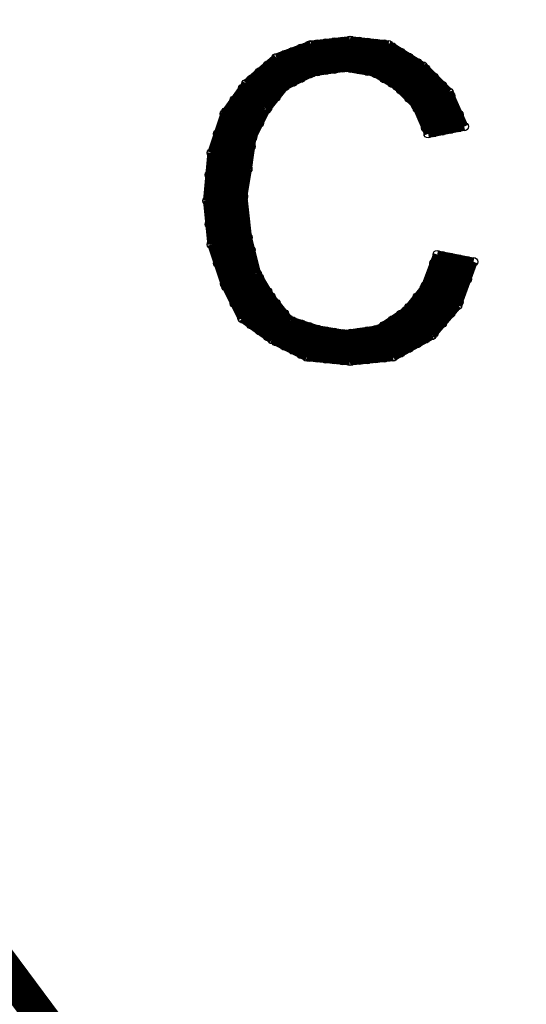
# Model space of a CAD drawing. Extents: x 97 to 162, y 100 to 201.
# Tile 37 of 70: x 141.36 to 144.41, y 136.42 to 142.35. Entities that reach past the tile are written whole.
import ezdxf

# ---------------------------------------------------------------- set-up
doc = ezdxf.new("R2010")
doc.units = 0
doc.layers.get('0').update_dxf_attribs({"linetype": 'CONTINUOUS'})
for name, color, linetype in [('C-MASK_GBR', 7, 'CONTINUOUS'), ('C-SILK_GBR', 6, 'CONTINUOUS'), ('S-MASK_GBR', 1, 'CONTINUOUS'), ('S-SILK_GBR', 4, 'CONTINUOUS')]:
    doc.layers.add(name, color=color, linetype=linetype)

# ---------------------------------------------------------------- blocks, each defined once
blk = doc.blocks.new('ROUND_2')
blk.add_circle((0, 0), 0.025)

msp = doc.modelspace()

# ---------------------------------------------------------------- linework, layer by layer
at = {"layer": 'C-MASK_GBR', "const_width": 0.199898}
msp.add_lwpolyline([(147.951952, 154.795474, 0.8105196), (143.23187, 129.20345)], format="xyb", dxfattribs=at)
msp.add_lwpolyline([(139.749784, 141.500098, 1), (156.85008, 141.500098, 1)], format="xyb", close=True, dxfattribs=at)
at = {"layer": 'C-MASK_GBR', "const_width": 0.050038}
for points in [[(143.109442, 142.198598), (142.902178, 142.121128)], [(143.100044, 142.021814), (143.100044, 142.195296)], [(143.344646, 142.22476), (143.109442, 142.198598)], [(143.150082, 142.037054), (143.150082, 142.20317)], [(143.20012, 142.044166), (143.20012, 142.208758)], [(143.249904, 142.051278), (143.249904, 142.214346)], [(143.299942, 142.05839), (143.299942, 142.219934)], [(143.57731, 142.199106), (143.344646, 142.22476)], [(143.34998, 142.055596), (143.34998, 142.224252)], [(143.400018, 142.047468), (143.400018, 142.218664)], [(143.450056, 142.039086), (143.450056, 142.213076)], [(143.500094, 142.025116), (143.500094, 142.207488)], [(143.549878, 141.995144), (143.549878, 142.202154)], [(143.78432, 142.069566), (143.57731, 142.199106)], [(142.94993, 141.94409), (142.94993, 142.138908)], [(142.999968, 141.971776), (142.999968, 142.157704)], [(143.050006, 141.996668), (143.050006, 142.1765)], [(143.599916, 141.965172), (143.599916, 142.184882)], [(143.649954, 141.92631), (143.649954, 142.15364)], [(142.902178, 142.121128), (142.720314, 141.965172)], [(142.850108, 141.819122), (142.850108, 142.07617)], [(142.899892, 141.881606), (142.899892, 142.119096)], [(143.699992, 141.876526), (143.699992, 142.122398)], [(143.75003, 141.814042), (143.75003, 142.091156)], [(142.80007, 141.72565), (142.80007, 142.033498)], [(142.958566, 141.950948), (143.119094, 142.031212)], [(143.119094, 142.031212), (143.126714, 142.033752)], [(143.126714, 142.033752), (143.31442, 142.060422)], [(143.31442, 142.060422), (143.32204, 142.060422)], [(143.32204, 142.060422), (143.482568, 142.033498)], [(143.482568, 142.033498), (143.491458, 142.03045)], [(143.491458, 142.03045), (143.625316, 141.949932)], [(143.939768, 141.914118), (143.78432, 142.069566)], [(143.800068, 141.697456), (143.800068, 142.053818)], [(142.720314, 141.965172), (142.590266, 141.783054)], [(142.750032, 141.585696), (142.750032, 141.990572)], [(143.850106, 141.669516), (143.850106, 142.004034)], [(142.699994, 140.548614), (142.699994, 141.936724)], [(142.842996, 141.810232), (142.950184, 141.94409)], [(142.950184, 141.94409), (142.958566, 141.950948)], [(143.625316, 141.949932), (143.630142, 141.946376)], [(143.630142, 141.946376), (143.73733, 141.839188)], [(143.89989, 141.679422), (143.89989, 141.953996)], [(144.032224, 141.705838), (143.939768, 141.914118)], [(142.649956, 140.641578), (142.649956, 141.86662)], [(143.73733, 141.839188), (143.742664, 141.831314)], [(143.949928, 141.689328), (143.949928, 141.891004)], [(142.590266, 141.783054), (142.512034, 141.548358)], [(142.599918, 140.741654), (142.599918, 141.796516)], [(142.759684, 141.645132), (142.840202, 141.805914)], [(142.840202, 141.805914), (142.842996, 141.810232)], [(143.742664, 141.831314), (143.815054, 141.662404)], [(143.999966, 141.699488), (143.999966, 141.778736)], [(142.54988, 140.882624), (142.54988, 141.661896)], [(143.815054, 141.662404), (144.032224, 141.705838)], [(142.730728, 141.450314), (142.757398, 141.637512)], [(142.757398, 141.637512), (142.759684, 141.645132)], [(142.512034, 141.548358), (142.485872, 141.259052)], [(142.703804, 141.289786), (142.730728, 141.450314)], [(142.500096, 141.11732), (142.500096, 141.415008)], [(142.485872, 141.259052), (142.512034, 140.996416)], [(142.70355, 141.285722), (142.703804, 141.289786)], [(142.703804, 141.282928), (142.70355, 141.285722)], [(142.730474, 141.041882), (142.703804, 141.282928)], [(142.730982, 141.03858), (142.730474, 141.041882)], [(142.784576, 140.824204), (142.730982, 141.03858)], [(142.512034, 140.996416), (142.591028, 140.759688)], [(142.750032, 140.5128), (142.750032, 140.962888)], [(143.86941, 140.93571), (143.796512, 140.741146)], [(144.088104, 140.892022), (143.86941, 140.93571)], [(143.89989, 140.521182), (143.89989, 140.929614)], [(143.949928, 140.579602), (143.949928, 140.919454)], [(143.992346, 140.628878), (144.088104, 140.892022)], [(143.999966, 140.64996), (143.999966, 140.909548)], [(144.050004, 140.787374), (144.050004, 140.899388)], [(143.850106, 140.462762), (143.850106, 140.88364)], [(142.78737, 140.8176), (142.784576, 140.824204)], [(142.867888, 140.683488), (142.78737, 140.8176)], [(142.80007, 140.47724), (142.80007, 140.796772)], [(142.591028, 140.759688), (142.69466, 140.552424)], [(142.850108, 140.441426), (142.850108, 140.713206)], [(143.792702, 140.734288), (143.685514, 140.60043)], [(143.796512, 140.741146), (143.792702, 140.734288)], [(143.800068, 140.427456), (143.800068, 140.75029)], [(142.869666, 140.680694), (142.867888, 140.683488)], [(142.976854, 140.546836), (142.869666, 140.680694)], [(143.75003, 140.399516), (143.75003, 140.680948)], [(142.899892, 140.410946), (142.899892, 140.643102)], [(143.679926, 140.59535), (143.519144, 140.488162)], [(143.685514, 140.60043), (143.679926, 140.59535)], [(143.699992, 140.37183), (143.699992, 140.618464)], [(143.837406, 140.448284), (143.992346, 140.628878)], [(142.69466, 140.552424), (142.875508, 140.423392)], [(142.94993, 140.386054), (142.94993, 140.580618)], [(142.988538, 140.538708), (142.976854, 140.546836)], [(143.14932, 140.485114), (142.988538, 140.538708)], [(142.999968, 140.360908), (142.999968, 140.534898)], [(143.599916, 140.31849), (143.599916, 140.54201)], [(143.649954, 140.344144), (143.649954, 140.575284)], [(143.050006, 140.336016), (143.050006, 140.518388)], [(143.100044, 140.317474), (143.100044, 140.501624)], [(143.15313, 140.484352), (143.14932, 140.485114)], [(143.150082, 140.312394), (143.150082, 140.48486)], [(143.313658, 140.457428), (143.15313, 140.484352)], [(143.20012, 140.307568), (143.20012, 140.476478)], [(143.508984, 140.484098), (143.321278, 140.457428)], [(143.450056, 140.303504), (143.450056, 140.475716)], [(143.500094, 140.308584), (143.500094, 140.482828)], [(143.519144, 140.488162), (143.508984, 140.484098)], [(143.549878, 140.31341), (143.549878, 140.508736)], [(142.875508, 140.423392), (143.083788, 140.318998)], [(143.249904, 140.302488), (143.249904, 140.468096)], [(143.299942, 140.297408), (143.299942, 140.459714)], [(143.321278, 140.457428), (143.313658, 140.457428)], [(143.34998, 140.293598), (143.34998, 140.461492)], [(143.400018, 140.298424), (143.400018, 140.468604)], [(143.604996, 140.318998), (143.837406, 140.448284)], [(143.083788, 140.318998), (143.344646, 140.29309)], [(143.344646, 140.29309), (143.604996, 140.318998)]]:
    msp.add_lwpolyline(points, dxfattribs=at)
at = {"layer": 'C-SILK_GBR', "const_width": 0.199898}
msp.add_lwpolyline([(147.951952, 154.795474, 0.8105196), (143.23187, 129.20345)], format="xyb", dxfattribs=at)
msp.add_lwpolyline([(139.749784, 141.500098, 1), (156.85008, 141.500098, 1)], format="xyb", close=True, dxfattribs=at)
at = {"layer": 'C-SILK_GBR', "const_width": 0.050038}
for points in [[(143.109442, 142.198598), (142.902178, 142.121128)], [(143.100044, 142.021814), (143.100044, 142.195296)], [(143.344646, 142.22476), (143.109442, 142.198598)], [(143.150082, 142.037054), (143.150082, 142.20317)], [(143.20012, 142.044166), (143.20012, 142.208758)], [(143.249904, 142.051278), (143.249904, 142.214346)], [(143.299942, 142.05839), (143.299942, 142.219934)], [(143.57731, 142.199106), (143.344646, 142.22476)], [(143.34998, 142.055596), (143.34998, 142.224252)], [(143.400018, 142.047468), (143.400018, 142.218664)], [(143.450056, 142.039086), (143.450056, 142.213076)], [(143.500094, 142.025116), (143.500094, 142.207488)], [(143.549878, 141.995144), (143.549878, 142.202154)], [(143.78432, 142.069566), (143.57731, 142.199106)], [(142.94993, 141.94409), (142.94993, 142.138908)], [(142.999968, 141.971776), (142.999968, 142.157704)], [(143.050006, 141.996668), (143.050006, 142.1765)], [(143.599916, 141.965172), (143.599916, 142.184882)], [(143.649954, 141.92631), (143.649954, 142.15364)], [(142.902178, 142.121128), (142.720314, 141.965172)], [(142.850108, 141.819122), (142.850108, 142.07617)], [(142.899892, 141.881606), (142.899892, 142.119096)], [(143.699992, 141.876526), (143.699992, 142.122398)], [(143.75003, 141.814042), (143.75003, 142.091156)], [(142.80007, 141.72565), (142.80007, 142.033498)], [(142.958566, 141.950948), (143.119094, 142.031212)], [(143.119094, 142.031212), (143.126714, 142.033752)], [(143.126714, 142.033752), (143.31442, 142.060422)], [(143.31442, 142.060422), (143.32204, 142.060422)], [(143.32204, 142.060422), (143.482568, 142.033498)], [(143.482568, 142.033498), (143.491458, 142.03045)], [(143.491458, 142.03045), (143.625316, 141.949932)], [(143.939768, 141.914118), (143.78432, 142.069566)], [(143.800068, 141.697456), (143.800068, 142.053818)], [(142.720314, 141.965172), (142.590266, 141.783054)], [(142.750032, 141.585696), (142.750032, 141.990572)], [(143.850106, 141.669516), (143.850106, 142.004034)], [(142.699994, 140.548614), (142.699994, 141.936724)], [(142.842996, 141.810232), (142.950184, 141.94409)], [(142.950184, 141.94409), (142.958566, 141.950948)], [(143.625316, 141.949932), (143.630142, 141.946376)], [(143.630142, 141.946376), (143.73733, 141.839188)], [(143.89989, 141.679422), (143.89989, 141.953996)], [(144.032224, 141.705838), (143.939768, 141.914118)], [(142.649956, 140.641578), (142.649956, 141.86662)], [(143.73733, 141.839188), (143.742664, 141.831314)], [(143.949928, 141.689328), (143.949928, 141.891004)], [(142.590266, 141.783054), (142.512034, 141.548358)], [(142.599918, 140.741654), (142.599918, 141.796516)], [(142.759684, 141.645132), (142.840202, 141.805914)], [(142.840202, 141.805914), (142.842996, 141.810232)], [(143.742664, 141.831314), (143.815054, 141.662404)], [(143.999966, 141.699488), (143.999966, 141.778736)], [(142.54988, 140.882624), (142.54988, 141.661896)], [(143.815054, 141.662404), (144.032224, 141.705838)], [(142.730728, 141.450314), (142.757398, 141.637512)], [(142.757398, 141.637512), (142.759684, 141.645132)], [(142.512034, 141.548358), (142.485872, 141.259052)], [(142.703804, 141.289786), (142.730728, 141.450314)], [(142.500096, 141.11732), (142.500096, 141.415008)], [(142.485872, 141.259052), (142.512034, 140.996416)], [(142.70355, 141.285722), (142.703804, 141.289786)], [(142.703804, 141.282928), (142.70355, 141.285722)], [(142.730474, 141.041882), (142.703804, 141.282928)], [(142.730982, 141.03858), (142.730474, 141.041882)], [(142.784576, 140.824204), (142.730982, 141.03858)], [(142.512034, 140.996416), (142.591028, 140.759688)], [(142.750032, 140.5128), (142.750032, 140.962888)], [(143.86941, 140.93571), (143.796512, 140.741146)], [(144.088104, 140.892022), (143.86941, 140.93571)], [(143.89989, 140.521182), (143.89989, 140.929614)], [(143.949928, 140.579602), (143.949928, 140.919454)], [(143.992346, 140.628878), (144.088104, 140.892022)], [(143.999966, 140.64996), (143.999966, 140.909548)], [(144.050004, 140.787374), (144.050004, 140.899388)], [(143.850106, 140.462762), (143.850106, 140.88364)], [(142.78737, 140.8176), (142.784576, 140.824204)], [(142.867888, 140.683488), (142.78737, 140.8176)], [(142.80007, 140.47724), (142.80007, 140.796772)], [(142.591028, 140.759688), (142.69466, 140.552424)], [(142.850108, 140.441426), (142.850108, 140.713206)], [(143.792702, 140.734288), (143.685514, 140.60043)], [(143.796512, 140.741146), (143.792702, 140.734288)], [(143.800068, 140.427456), (143.800068, 140.75029)], [(142.869666, 140.680694), (142.867888, 140.683488)], [(142.976854, 140.546836), (142.869666, 140.680694)], [(143.75003, 140.399516), (143.75003, 140.680948)], [(142.899892, 140.410946), (142.899892, 140.643102)], [(143.679926, 140.59535), (143.519144, 140.488162)], [(143.685514, 140.60043), (143.679926, 140.59535)], [(143.699992, 140.37183), (143.699992, 140.618464)], [(143.837406, 140.448284), (143.992346, 140.628878)], [(142.69466, 140.552424), (142.875508, 140.423392)], [(142.94993, 140.386054), (142.94993, 140.580618)], [(142.988538, 140.538708), (142.976854, 140.546836)], [(143.14932, 140.485114), (142.988538, 140.538708)], [(142.999968, 140.360908), (142.999968, 140.534898)], [(143.599916, 140.31849), (143.599916, 140.54201)], [(143.649954, 140.344144), (143.649954, 140.575284)], [(143.050006, 140.336016), (143.050006, 140.518388)], [(143.100044, 140.317474), (143.100044, 140.501624)], [(143.15313, 140.484352), (143.14932, 140.485114)], [(143.150082, 140.312394), (143.150082, 140.48486)], [(143.313658, 140.457428), (143.15313, 140.484352)], [(143.20012, 140.307568), (143.20012, 140.476478)], [(143.508984, 140.484098), (143.321278, 140.457428)], [(143.450056, 140.303504), (143.450056, 140.475716)], [(143.500094, 140.308584), (143.500094, 140.482828)], [(143.519144, 140.488162), (143.508984, 140.484098)], [(143.549878, 140.31341), (143.549878, 140.508736)], [(142.875508, 140.423392), (143.083788, 140.318998)], [(143.249904, 140.302488), (143.249904, 140.468096)], [(143.299942, 140.297408), (143.299942, 140.459714)], [(143.321278, 140.457428), (143.313658, 140.457428)], [(143.34998, 140.293598), (143.34998, 140.461492)], [(143.400018, 140.298424), (143.400018, 140.468604)], [(143.604996, 140.318998), (143.837406, 140.448284)], [(143.083788, 140.318998), (143.344646, 140.29309)], [(143.344646, 140.29309), (143.604996, 140.318998)]]:
    msp.add_lwpolyline(points, dxfattribs=at)
at = {"layer": 'S-MASK_GBR', "const_width": 0.199898}
msp.add_lwpolyline([(147.951952, 154.795474, 0.8105196), (143.23187, 129.20345)], format="xyb", dxfattribs=at)
msp.add_lwpolyline([(139.749784, 141.500098, 1), (156.85008, 141.500098, 1)], format="xyb", close=True, dxfattribs=at)
at = {"layer": 'S-MASK_GBR', "const_width": 0.050038}
for points in [[(143.109442, 142.198598), (142.902178, 142.121128)], [(143.100044, 142.021814), (143.100044, 142.195296)], [(143.344646, 142.22476), (143.109442, 142.198598)], [(143.150082, 142.037054), (143.150082, 142.20317)], [(143.20012, 142.044166), (143.20012, 142.208758)], [(143.249904, 142.051278), (143.249904, 142.214346)], [(143.299942, 142.05839), (143.299942, 142.219934)], [(143.57731, 142.199106), (143.344646, 142.22476)], [(143.34998, 142.055596), (143.34998, 142.224252)], [(143.400018, 142.047468), (143.400018, 142.218664)], [(143.450056, 142.039086), (143.450056, 142.213076)], [(143.500094, 142.025116), (143.500094, 142.207488)], [(143.549878, 141.995144), (143.549878, 142.202154)], [(143.78432, 142.069566), (143.57731, 142.199106)], [(142.94993, 141.94409), (142.94993, 142.138908)], [(142.999968, 141.971776), (142.999968, 142.157704)], [(143.050006, 141.996668), (143.050006, 142.1765)], [(143.599916, 141.965172), (143.599916, 142.184882)], [(143.649954, 141.92631), (143.649954, 142.15364)], [(142.902178, 142.121128), (142.720314, 141.965172)], [(142.850108, 141.819122), (142.850108, 142.07617)], [(142.899892, 141.881606), (142.899892, 142.119096)], [(143.699992, 141.876526), (143.699992, 142.122398)], [(143.75003, 141.814042), (143.75003, 142.091156)], [(142.80007, 141.72565), (142.80007, 142.033498)], [(142.958566, 141.950948), (143.119094, 142.031212)], [(143.119094, 142.031212), (143.126714, 142.033752)], [(143.126714, 142.033752), (143.31442, 142.060422)], [(143.31442, 142.060422), (143.32204, 142.060422)], [(143.32204, 142.060422), (143.482568, 142.033498)], [(143.482568, 142.033498), (143.491458, 142.03045)], [(143.491458, 142.03045), (143.625316, 141.949932)], [(143.939768, 141.914118), (143.78432, 142.069566)], [(143.800068, 141.697456), (143.800068, 142.053818)], [(142.720314, 141.965172), (142.590266, 141.783054)], [(142.750032, 141.585696), (142.750032, 141.990572)], [(143.850106, 141.669516), (143.850106, 142.004034)], [(142.699994, 140.548614), (142.699994, 141.936724)], [(142.842996, 141.810232), (142.950184, 141.94409)], [(142.950184, 141.94409), (142.958566, 141.950948)], [(143.625316, 141.949932), (143.630142, 141.946376)], [(143.630142, 141.946376), (143.73733, 141.839188)], [(143.89989, 141.679422), (143.89989, 141.953996)], [(144.032224, 141.705838), (143.939768, 141.914118)], [(142.649956, 140.641578), (142.649956, 141.86662)], [(143.73733, 141.839188), (143.742664, 141.831314)], [(143.949928, 141.689328), (143.949928, 141.891004)], [(142.590266, 141.783054), (142.512034, 141.548358)], [(142.599918, 140.741654), (142.599918, 141.796516)], [(142.759684, 141.645132), (142.840202, 141.805914)], [(142.840202, 141.805914), (142.842996, 141.810232)], [(143.742664, 141.831314), (143.815054, 141.662404)], [(143.999966, 141.699488), (143.999966, 141.778736)], [(142.54988, 140.882624), (142.54988, 141.661896)], [(143.815054, 141.662404), (144.032224, 141.705838)], [(142.730728, 141.450314), (142.757398, 141.637512)], [(142.757398, 141.637512), (142.759684, 141.645132)], [(142.512034, 141.548358), (142.485872, 141.259052)], [(142.703804, 141.289786), (142.730728, 141.450314)], [(142.500096, 141.11732), (142.500096, 141.415008)], [(142.485872, 141.259052), (142.512034, 140.996416)], [(142.70355, 141.285722), (142.703804, 141.289786)], [(142.703804, 141.282928), (142.70355, 141.285722)], [(142.730474, 141.041882), (142.703804, 141.282928)], [(142.730982, 141.03858), (142.730474, 141.041882)], [(142.784576, 140.824204), (142.730982, 141.03858)], [(142.512034, 140.996416), (142.591028, 140.759688)], [(142.750032, 140.5128), (142.750032, 140.962888)], [(143.86941, 140.93571), (143.796512, 140.741146)], [(144.088104, 140.892022), (143.86941, 140.93571)], [(143.89989, 140.521182), (143.89989, 140.929614)], [(143.949928, 140.579602), (143.949928, 140.919454)], [(143.992346, 140.628878), (144.088104, 140.892022)], [(143.999966, 140.64996), (143.999966, 140.909548)], [(144.050004, 140.787374), (144.050004, 140.899388)], [(143.850106, 140.462762), (143.850106, 140.88364)], [(142.78737, 140.8176), (142.784576, 140.824204)], [(142.867888, 140.683488), (142.78737, 140.8176)], [(142.80007, 140.47724), (142.80007, 140.796772)], [(142.591028, 140.759688), (142.69466, 140.552424)], [(142.850108, 140.441426), (142.850108, 140.713206)], [(143.792702, 140.734288), (143.685514, 140.60043)], [(143.796512, 140.741146), (143.792702, 140.734288)], [(143.800068, 140.427456), (143.800068, 140.75029)], [(142.869666, 140.680694), (142.867888, 140.683488)], [(142.976854, 140.546836), (142.869666, 140.680694)], [(143.75003, 140.399516), (143.75003, 140.680948)], [(142.899892, 140.410946), (142.899892, 140.643102)], [(143.679926, 140.59535), (143.519144, 140.488162)], [(143.685514, 140.60043), (143.679926, 140.59535)], [(143.699992, 140.37183), (143.699992, 140.618464)], [(143.837406, 140.448284), (143.992346, 140.628878)], [(142.69466, 140.552424), (142.875508, 140.423392)], [(142.94993, 140.386054), (142.94993, 140.580618)], [(142.988538, 140.538708), (142.976854, 140.546836)], [(143.14932, 140.485114), (142.988538, 140.538708)], [(142.999968, 140.360908), (142.999968, 140.534898)], [(143.599916, 140.31849), (143.599916, 140.54201)], [(143.649954, 140.344144), (143.649954, 140.575284)], [(143.050006, 140.336016), (143.050006, 140.518388)], [(143.100044, 140.317474), (143.100044, 140.501624)], [(143.15313, 140.484352), (143.14932, 140.485114)], [(143.150082, 140.312394), (143.150082, 140.48486)], [(143.313658, 140.457428), (143.15313, 140.484352)], [(143.20012, 140.307568), (143.20012, 140.476478)], [(143.508984, 140.484098), (143.321278, 140.457428)], [(143.450056, 140.303504), (143.450056, 140.475716)], [(143.500094, 140.308584), (143.500094, 140.482828)], [(143.519144, 140.488162), (143.508984, 140.484098)], [(143.549878, 140.31341), (143.549878, 140.508736)], [(142.875508, 140.423392), (143.083788, 140.318998)], [(143.249904, 140.302488), (143.249904, 140.468096)], [(143.299942, 140.297408), (143.299942, 140.459714)], [(143.321278, 140.457428), (143.313658, 140.457428)], [(143.34998, 140.293598), (143.34998, 140.461492)], [(143.400018, 140.298424), (143.400018, 140.468604)], [(143.604996, 140.318998), (143.837406, 140.448284)], [(143.083788, 140.318998), (143.344646, 140.29309)], [(143.344646, 140.29309), (143.604996, 140.318998)]]:
    msp.add_lwpolyline(points, dxfattribs=at)
at = {"layer": 'S-SILK_GBR', "const_width": 0.199898}
msp.add_lwpolyline([(147.951952, 154.795474, 0.8105196), (143.23187, 129.20345)], format="xyb", dxfattribs=at)
msp.add_lwpolyline([(139.749784, 141.500098, 1), (156.85008, 141.500098, 1)], format="xyb", close=True, dxfattribs=at)
at = {"layer": 'S-SILK_GBR', "const_width": 0.050038}
for points in [[(143.109442, 142.198598), (142.902178, 142.121128)], [(143.100044, 142.021814), (143.100044, 142.195296)], [(143.344646, 142.22476), (143.109442, 142.198598)], [(143.150082, 142.037054), (143.150082, 142.20317)], [(143.20012, 142.044166), (143.20012, 142.208758)], [(143.249904, 142.051278), (143.249904, 142.214346)], [(143.299942, 142.05839), (143.299942, 142.219934)], [(143.57731, 142.199106), (143.344646, 142.22476)], [(143.34998, 142.055596), (143.34998, 142.224252)], [(143.400018, 142.047468), (143.400018, 142.218664)], [(143.450056, 142.039086), (143.450056, 142.213076)], [(143.500094, 142.025116), (143.500094, 142.207488)], [(143.549878, 141.995144), (143.549878, 142.202154)], [(143.78432, 142.069566), (143.57731, 142.199106)], [(142.94993, 141.94409), (142.94993, 142.138908)], [(142.999968, 141.971776), (142.999968, 142.157704)], [(143.050006, 141.996668), (143.050006, 142.1765)], [(143.599916, 141.965172), (143.599916, 142.184882)], [(143.649954, 141.92631), (143.649954, 142.15364)], [(142.902178, 142.121128), (142.720314, 141.965172)], [(142.850108, 141.819122), (142.850108, 142.07617)], [(142.899892, 141.881606), (142.899892, 142.119096)], [(143.699992, 141.876526), (143.699992, 142.122398)], [(143.75003, 141.814042), (143.75003, 142.091156)], [(142.80007, 141.72565), (142.80007, 142.033498)], [(142.958566, 141.950948), (143.119094, 142.031212)], [(143.119094, 142.031212), (143.126714, 142.033752)], [(143.126714, 142.033752), (143.31442, 142.060422)], [(143.31442, 142.060422), (143.32204, 142.060422)], [(143.32204, 142.060422), (143.482568, 142.033498)], [(143.482568, 142.033498), (143.491458, 142.03045)], [(143.491458, 142.03045), (143.625316, 141.949932)], [(143.939768, 141.914118), (143.78432, 142.069566)], [(143.800068, 141.697456), (143.800068, 142.053818)], [(142.720314, 141.965172), (142.590266, 141.783054)], [(142.750032, 141.585696), (142.750032, 141.990572)], [(143.850106, 141.669516), (143.850106, 142.004034)], [(142.699994, 140.548614), (142.699994, 141.936724)], [(142.842996, 141.810232), (142.950184, 141.94409)], [(142.950184, 141.94409), (142.958566, 141.950948)], [(143.625316, 141.949932), (143.630142, 141.946376)], [(143.630142, 141.946376), (143.73733, 141.839188)], [(143.89989, 141.679422), (143.89989, 141.953996)], [(144.032224, 141.705838), (143.939768, 141.914118)], [(142.649956, 140.641578), (142.649956, 141.86662)], [(143.73733, 141.839188), (143.742664, 141.831314)], [(143.949928, 141.689328), (143.949928, 141.891004)], [(142.590266, 141.783054), (142.512034, 141.548358)], [(142.599918, 140.741654), (142.599918, 141.796516)], [(142.759684, 141.645132), (142.840202, 141.805914)], [(142.840202, 141.805914), (142.842996, 141.810232)], [(143.742664, 141.831314), (143.815054, 141.662404)], [(143.999966, 141.699488), (143.999966, 141.778736)], [(142.54988, 140.882624), (142.54988, 141.661896)], [(143.815054, 141.662404), (144.032224, 141.705838)], [(142.730728, 141.450314), (142.757398, 141.637512)], [(142.757398, 141.637512), (142.759684, 141.645132)], [(142.512034, 141.548358), (142.485872, 141.259052)], [(142.703804, 141.289786), (142.730728, 141.450314)], [(142.500096, 141.11732), (142.500096, 141.415008)], [(142.485872, 141.259052), (142.512034, 140.996416)], [(142.70355, 141.285722), (142.703804, 141.289786)], [(142.703804, 141.282928), (142.70355, 141.285722)], [(142.730474, 141.041882), (142.703804, 141.282928)], [(142.730982, 141.03858), (142.730474, 141.041882)], [(142.784576, 140.824204), (142.730982, 141.03858)], [(142.512034, 140.996416), (142.591028, 140.759688)], [(142.750032, 140.5128), (142.750032, 140.962888)], [(143.86941, 140.93571), (143.796512, 140.741146)], [(144.088104, 140.892022), (143.86941, 140.93571)], [(143.89989, 140.521182), (143.89989, 140.929614)], [(143.949928, 140.579602), (143.949928, 140.919454)], [(143.992346, 140.628878), (144.088104, 140.892022)], [(143.999966, 140.64996), (143.999966, 140.909548)], [(144.050004, 140.787374), (144.050004, 140.899388)], [(143.850106, 140.462762), (143.850106, 140.88364)], [(142.78737, 140.8176), (142.784576, 140.824204)], [(142.867888, 140.683488), (142.78737, 140.8176)], [(142.80007, 140.47724), (142.80007, 140.796772)], [(142.591028, 140.759688), (142.69466, 140.552424)], [(142.850108, 140.441426), (142.850108, 140.713206)], [(143.792702, 140.734288), (143.685514, 140.60043)], [(143.796512, 140.741146), (143.792702, 140.734288)], [(143.800068, 140.427456), (143.800068, 140.75029)], [(142.869666, 140.680694), (142.867888, 140.683488)], [(142.976854, 140.546836), (142.869666, 140.680694)], [(143.75003, 140.399516), (143.75003, 140.680948)], [(142.899892, 140.410946), (142.899892, 140.643102)], [(143.679926, 140.59535), (143.519144, 140.488162)], [(143.685514, 140.60043), (143.679926, 140.59535)], [(143.699992, 140.37183), (143.699992, 140.618464)], [(143.837406, 140.448284), (143.992346, 140.628878)], [(142.69466, 140.552424), (142.875508, 140.423392)], [(142.94993, 140.386054), (142.94993, 140.580618)], [(142.988538, 140.538708), (142.976854, 140.546836)], [(143.14932, 140.485114), (142.988538, 140.538708)], [(142.999968, 140.360908), (142.999968, 140.534898)], [(143.599916, 140.31849), (143.599916, 140.54201)], [(143.649954, 140.344144), (143.649954, 140.575284)], [(143.050006, 140.336016), (143.050006, 140.518388)], [(143.100044, 140.317474), (143.100044, 140.501624)], [(143.15313, 140.484352), (143.14932, 140.485114)], [(143.150082, 140.312394), (143.150082, 140.48486)], [(143.313658, 140.457428), (143.15313, 140.484352)], [(143.20012, 140.307568), (143.20012, 140.476478)], [(143.508984, 140.484098), (143.321278, 140.457428)], [(143.450056, 140.303504), (143.450056, 140.475716)], [(143.500094, 140.308584), (143.500094, 140.482828)], [(143.519144, 140.488162), (143.508984, 140.484098)], [(143.549878, 140.31341), (143.549878, 140.508736)], [(142.875508, 140.423392), (143.083788, 140.318998)], [(143.249904, 140.302488), (143.249904, 140.468096)], [(143.299942, 140.297408), (143.299942, 140.459714)], [(143.321278, 140.457428), (143.313658, 140.457428)], [(143.34998, 140.293598), (143.34998, 140.461492)], [(143.400018, 140.298424), (143.400018, 140.468604)], [(143.604996, 140.318998), (143.837406, 140.448284)], [(143.083788, 140.318998), (143.344646, 140.29309)], [(143.344646, 140.29309), (143.604996, 140.318998)]]:
    msp.add_lwpolyline(points, dxfattribs=at)

# ---------------------------------------------------------------- block references
at = {"layer": 'C-MASK_GBR'}
for p in [(143.100044, 142.195296), (143.109442, 142.198598), (143.150082, 142.20317), (143.20012, 142.208758), (143.249904, 142.214346), (143.299942, 142.219934), (143.344646, 142.22476), (143.34998, 142.224252), (143.400018, 142.218664), (143.450056, 142.213076), (143.500094, 142.207488), (143.549878, 142.202154), (143.57731, 142.199106), (142.94993, 142.138908), (142.999968, 142.157704), (143.050006, 142.1765), (143.599916, 142.184882), (143.649954, 142.15364), (142.850108, 142.07617), (142.899892, 142.119096), (142.902178, 142.121128), (142.902178, 142.121128), (143.699992, 142.122398), (143.75003, 142.091156), (142.80007, 142.033498), (143.100044, 142.021814), (143.119094, 142.031212), (143.126714, 142.033752), (143.150082, 142.037054), (143.20012, 142.044166), (143.249904, 142.051278), (143.299942, 142.05839), (143.31442, 142.060422), (143.32204, 142.060422), (143.34998, 142.055596), (143.400018, 142.047468), (143.450056, 142.039086), (143.482568, 142.033498), (143.491458, 142.03045), (143.500094, 142.025116), (143.78432, 142.069566), (143.800068, 142.053818), (142.720314, 141.965172), (142.750032, 141.990572), (142.999968, 141.971776), (143.050006, 141.996668), (143.549878, 141.995144), (143.599916, 141.965172), (143.850106, 142.004034), (142.699994, 141.936724), (142.94993, 141.94409), (142.950184, 141.94409), (142.958566, 141.950948), (143.625316, 141.949932), (143.630142, 141.946376), (143.630142, 141.946376), (143.649954, 141.92631), (143.89989, 141.953996), (143.939768, 141.914118), (142.649956, 141.86662), (142.899892, 141.881606), (143.699992, 141.876526), (143.73733, 141.839188), (143.949928, 141.891004), (142.590266, 141.783054), (142.599918, 141.796516), (142.840202, 141.805914), (142.842996, 141.810232), (142.850108, 141.819122), (143.742664, 141.831314), (143.75003, 141.814042), (143.999966, 141.778736), (142.80007, 141.72565), (142.54988, 141.661896), (143.800068, 141.697456), (143.815054, 141.662404), (143.850106, 141.669516), (143.89989, 141.679422), (143.949928, 141.689328), (143.999966, 141.699488), (144.032224, 141.705838), (142.757398, 141.637512), (142.759684, 141.645132), (142.512034, 141.548358), (142.750032, 141.585696), (142.730728, 141.450314), (142.500096, 141.415008), (142.485872, 141.259052), (142.70355, 141.285722), (142.703804, 141.289786), (142.703804, 141.282928), (142.500096, 141.11732), (142.730474, 141.041882), (142.730982, 141.03858), (142.512034, 140.996416), (142.750032, 140.962888), (143.86941, 140.93571), (143.89989, 140.929614), (143.949928, 140.919454), (143.999966, 140.909548), (144.050004, 140.899388), (144.088104, 140.892022), (144.088104, 140.892022), (142.54988, 140.882624), (143.850106, 140.88364), (142.784576, 140.824204), (142.78737, 140.8176), (142.80007, 140.796772), (144.050004, 140.787374), (142.591028, 140.759688), (142.599918, 140.741654), (142.850108, 140.713206), (143.792702, 140.734288), (143.796512, 140.741146), (143.800068, 140.75029), (142.867888, 140.683488), (142.869666, 140.680694), (143.75003, 140.680948), (142.649956, 140.641578), (142.899892, 140.643102), (143.679926, 140.59535), (143.685514, 140.60043), (143.699992, 140.618464), (143.992346, 140.628878), (143.999966, 140.64996), (142.69466, 140.552424), (142.699994, 140.548614), (142.94993, 140.580618), (142.976854, 140.546836), (142.988538, 140.538708), (142.999968, 140.534898), (143.599916, 140.54201), (143.649954, 140.575284), (143.949928, 140.579602), (142.750032, 140.5128), (142.80007, 140.47724), (143.050006, 140.518388), (143.100044, 140.501624), (143.14932, 140.485114), (143.150082, 140.48486), (143.15313, 140.484352), (143.20012, 140.476478), (143.450056, 140.475716), (143.500094, 140.482828), (143.508984, 140.484098), (143.519144, 140.488162), (143.549878, 140.508736), (143.89989, 140.521182), (142.850108, 140.441426), (142.875508, 140.423392), (143.249904, 140.468096), (143.299942, 140.459714), (143.313658, 140.457428), (143.321278, 140.457428), (143.34998, 140.461492), (143.400018, 140.468604), (143.800068, 140.427456), (143.837406, 140.448284), (143.850106, 140.462762), (142.899892, 140.410946), (142.94993, 140.386054), (142.999968, 140.360908), (143.699992, 140.37183), (143.75003, 140.399516), (143.050006, 140.336016), (143.083788, 140.318998), (143.100044, 140.317474), (143.150082, 140.312394), (143.20012, 140.307568), (143.249904, 140.302488), (143.299942, 140.297408), (143.400018, 140.298424), (143.450056, 140.303504), (143.500094, 140.308584), (143.549878, 140.31341), (143.599916, 140.31849), (143.604996, 140.318998), (143.649954, 140.344144), (143.344646, 140.29309), (143.34998, 140.293598)]:
    msp.add_blockref('ROUND_2', p, dxfattribs=at)
at = {"layer": 'C-SILK_GBR'}
for p in [(143.100044, 142.195296), (143.109442, 142.198598), (143.150082, 142.20317), (143.20012, 142.208758), (143.249904, 142.214346), (143.299942, 142.219934), (143.344646, 142.22476), (143.34998, 142.224252), (143.400018, 142.218664), (143.450056, 142.213076), (143.500094, 142.207488), (143.549878, 142.202154), (143.57731, 142.199106), (142.94993, 142.138908), (142.999968, 142.157704), (143.050006, 142.1765), (143.599916, 142.184882), (143.649954, 142.15364), (142.850108, 142.07617), (142.899892, 142.119096), (142.902178, 142.121128), (142.902178, 142.121128), (143.699992, 142.122398), (143.75003, 142.091156), (142.80007, 142.033498), (143.100044, 142.021814), (143.119094, 142.031212), (143.126714, 142.033752), (143.150082, 142.037054), (143.20012, 142.044166), (143.249904, 142.051278), (143.299942, 142.05839), (143.31442, 142.060422), (143.32204, 142.060422), (143.34998, 142.055596), (143.400018, 142.047468), (143.450056, 142.039086), (143.482568, 142.033498), (143.491458, 142.03045), (143.500094, 142.025116), (143.78432, 142.069566), (143.800068, 142.053818), (142.720314, 141.965172), (142.750032, 141.990572), (142.999968, 141.971776), (143.050006, 141.996668), (143.549878, 141.995144), (143.599916, 141.965172), (143.850106, 142.004034), (142.699994, 141.936724), (142.94993, 141.94409), (142.950184, 141.94409), (142.958566, 141.950948), (143.625316, 141.949932), (143.630142, 141.946376), (143.630142, 141.946376), (143.649954, 141.92631), (143.89989, 141.953996), (143.939768, 141.914118), (142.649956, 141.86662), (142.899892, 141.881606), (143.699992, 141.876526), (143.73733, 141.839188), (143.949928, 141.891004), (142.590266, 141.783054), (142.599918, 141.796516), (142.840202, 141.805914), (142.842996, 141.810232), (142.850108, 141.819122), (143.742664, 141.831314), (143.75003, 141.814042), (143.999966, 141.778736), (142.80007, 141.72565), (142.54988, 141.661896), (143.800068, 141.697456), (143.815054, 141.662404), (143.850106, 141.669516), (143.89989, 141.679422), (143.949928, 141.689328), (143.999966, 141.699488), (144.032224, 141.705838), (142.757398, 141.637512), (142.759684, 141.645132), (142.512034, 141.548358), (142.750032, 141.585696), (142.730728, 141.450314), (142.500096, 141.415008), (142.485872, 141.259052), (142.70355, 141.285722), (142.703804, 141.289786), (142.703804, 141.282928), (142.500096, 141.11732), (142.730474, 141.041882), (142.730982, 141.03858), (142.512034, 140.996416), (142.750032, 140.962888), (143.86941, 140.93571), (143.89989, 140.929614), (143.949928, 140.919454), (143.999966, 140.909548), (144.050004, 140.899388), (144.088104, 140.892022), (144.088104, 140.892022), (142.54988, 140.882624), (143.850106, 140.88364), (142.784576, 140.824204), (142.78737, 140.8176), (142.80007, 140.796772), (144.050004, 140.787374), (142.591028, 140.759688), (142.599918, 140.741654), (142.850108, 140.713206), (143.792702, 140.734288), (143.796512, 140.741146), (143.800068, 140.75029), (142.867888, 140.683488), (142.869666, 140.680694), (143.75003, 140.680948), (142.649956, 140.641578), (142.899892, 140.643102), (143.679926, 140.59535), (143.685514, 140.60043), (143.699992, 140.618464), (143.992346, 140.628878), (143.999966, 140.64996), (142.69466, 140.552424), (142.699994, 140.548614), (142.94993, 140.580618), (142.976854, 140.546836), (142.988538, 140.538708), (142.999968, 140.534898), (143.599916, 140.54201), (143.649954, 140.575284), (143.949928, 140.579602), (142.750032, 140.5128), (142.80007, 140.47724), (143.050006, 140.518388), (143.100044, 140.501624), (143.14932, 140.485114), (143.150082, 140.48486), (143.15313, 140.484352), (143.20012, 140.476478), (143.450056, 140.475716), (143.500094, 140.482828), (143.508984, 140.484098), (143.519144, 140.488162), (143.549878, 140.508736), (143.89989, 140.521182), (142.850108, 140.441426), (142.875508, 140.423392), (143.249904, 140.468096), (143.299942, 140.459714), (143.313658, 140.457428), (143.321278, 140.457428), (143.34998, 140.461492), (143.400018, 140.468604), (143.800068, 140.427456), (143.837406, 140.448284), (143.850106, 140.462762), (142.899892, 140.410946), (142.94993, 140.386054), (142.999968, 140.360908), (143.699992, 140.37183), (143.75003, 140.399516), (143.050006, 140.336016), (143.083788, 140.318998), (143.100044, 140.317474), (143.150082, 140.312394), (143.20012, 140.307568), (143.249904, 140.302488), (143.299942, 140.297408), (143.400018, 140.298424), (143.450056, 140.303504), (143.500094, 140.308584), (143.549878, 140.31341), (143.599916, 140.31849), (143.604996, 140.318998), (143.649954, 140.344144), (143.344646, 140.29309), (143.34998, 140.293598)]:
    msp.add_blockref('ROUND_2', p, dxfattribs=at)
at = {"layer": 'S-MASK_GBR'}
for p in [(143.100044, 142.195296), (143.109442, 142.198598), (143.150082, 142.20317), (143.20012, 142.208758), (143.249904, 142.214346), (143.299942, 142.219934), (143.344646, 142.22476), (143.34998, 142.224252), (143.400018, 142.218664), (143.450056, 142.213076), (143.500094, 142.207488), (143.549878, 142.202154), (143.57731, 142.199106), (142.94993, 142.138908), (142.999968, 142.157704), (143.050006, 142.1765), (143.599916, 142.184882), (143.649954, 142.15364), (142.850108, 142.07617), (142.899892, 142.119096), (142.902178, 142.121128), (142.902178, 142.121128), (143.699992, 142.122398), (143.75003, 142.091156), (142.80007, 142.033498), (143.100044, 142.021814), (143.119094, 142.031212), (143.126714, 142.033752), (143.150082, 142.037054), (143.20012, 142.044166), (143.249904, 142.051278), (143.299942, 142.05839), (143.31442, 142.060422), (143.32204, 142.060422), (143.34998, 142.055596), (143.400018, 142.047468), (143.450056, 142.039086), (143.482568, 142.033498), (143.491458, 142.03045), (143.500094, 142.025116), (143.78432, 142.069566), (143.800068, 142.053818), (142.720314, 141.965172), (142.750032, 141.990572), (142.999968, 141.971776), (143.050006, 141.996668), (143.549878, 141.995144), (143.599916, 141.965172), (143.850106, 142.004034), (142.699994, 141.936724), (142.94993, 141.94409), (142.950184, 141.94409), (142.958566, 141.950948), (143.625316, 141.949932), (143.630142, 141.946376), (143.630142, 141.946376), (143.649954, 141.92631), (143.89989, 141.953996), (143.939768, 141.914118), (142.649956, 141.86662), (142.899892, 141.881606), (143.699992, 141.876526), (143.73733, 141.839188), (143.949928, 141.891004), (142.590266, 141.783054), (142.599918, 141.796516), (142.840202, 141.805914), (142.842996, 141.810232), (142.850108, 141.819122), (143.742664, 141.831314), (143.75003, 141.814042), (143.999966, 141.778736), (142.80007, 141.72565), (142.54988, 141.661896), (143.800068, 141.697456), (143.815054, 141.662404), (143.850106, 141.669516), (143.89989, 141.679422), (143.949928, 141.689328), (143.999966, 141.699488), (144.032224, 141.705838), (142.757398, 141.637512), (142.759684, 141.645132), (142.512034, 141.548358), (142.750032, 141.585696), (142.730728, 141.450314), (142.500096, 141.415008), (142.485872, 141.259052), (142.70355, 141.285722), (142.703804, 141.289786), (142.703804, 141.282928), (142.500096, 141.11732), (142.730474, 141.041882), (142.730982, 141.03858), (142.512034, 140.996416), (142.750032, 140.962888), (143.86941, 140.93571), (143.89989, 140.929614), (143.949928, 140.919454), (143.999966, 140.909548), (144.050004, 140.899388), (144.088104, 140.892022), (144.088104, 140.892022), (142.54988, 140.882624), (143.850106, 140.88364), (142.784576, 140.824204), (142.78737, 140.8176), (142.80007, 140.796772), (144.050004, 140.787374), (142.591028, 140.759688), (142.599918, 140.741654), (142.850108, 140.713206), (143.792702, 140.734288), (143.796512, 140.741146), (143.800068, 140.75029), (142.867888, 140.683488), (142.869666, 140.680694), (143.75003, 140.680948), (142.649956, 140.641578), (142.899892, 140.643102), (143.679926, 140.59535), (143.685514, 140.60043), (143.699992, 140.618464), (143.992346, 140.628878), (143.999966, 140.64996), (142.69466, 140.552424), (142.699994, 140.548614), (142.94993, 140.580618), (142.976854, 140.546836), (142.988538, 140.538708), (142.999968, 140.534898), (143.599916, 140.54201), (143.649954, 140.575284), (143.949928, 140.579602), (142.750032, 140.5128), (142.80007, 140.47724), (143.050006, 140.518388), (143.100044, 140.501624), (143.14932, 140.485114), (143.150082, 140.48486), (143.15313, 140.484352), (143.20012, 140.476478), (143.450056, 140.475716), (143.500094, 140.482828), (143.508984, 140.484098), (143.519144, 140.488162), (143.549878, 140.508736), (143.89989, 140.521182), (142.850108, 140.441426), (142.875508, 140.423392), (143.249904, 140.468096), (143.299942, 140.459714), (143.313658, 140.457428), (143.321278, 140.457428), (143.34998, 140.461492), (143.400018, 140.468604), (143.800068, 140.427456), (143.837406, 140.448284), (143.850106, 140.462762), (142.899892, 140.410946), (142.94993, 140.386054), (142.999968, 140.360908), (143.699992, 140.37183), (143.75003, 140.399516), (143.050006, 140.336016), (143.083788, 140.318998), (143.100044, 140.317474), (143.150082, 140.312394), (143.20012, 140.307568), (143.249904, 140.302488), (143.299942, 140.297408), (143.400018, 140.298424), (143.450056, 140.303504), (143.500094, 140.308584), (143.549878, 140.31341), (143.599916, 140.31849), (143.604996, 140.318998), (143.649954, 140.344144), (143.344646, 140.29309), (143.34998, 140.293598)]:
    msp.add_blockref('ROUND_2', p, dxfattribs=at)
at = {"layer": 'S-SILK_GBR'}
for p in [(143.100044, 142.195296), (143.109442, 142.198598), (143.150082, 142.20317), (143.20012, 142.208758), (143.249904, 142.214346), (143.299942, 142.219934), (143.344646, 142.22476), (143.34998, 142.224252), (143.400018, 142.218664), (143.450056, 142.213076), (143.500094, 142.207488), (143.549878, 142.202154), (143.57731, 142.199106), (142.94993, 142.138908), (142.999968, 142.157704), (143.050006, 142.1765), (143.599916, 142.184882), (143.649954, 142.15364), (142.850108, 142.07617), (142.899892, 142.119096), (142.902178, 142.121128), (142.902178, 142.121128), (143.699992, 142.122398), (143.75003, 142.091156), (142.80007, 142.033498), (143.100044, 142.021814), (143.119094, 142.031212), (143.126714, 142.033752), (143.150082, 142.037054), (143.20012, 142.044166), (143.249904, 142.051278), (143.299942, 142.05839), (143.31442, 142.060422), (143.32204, 142.060422), (143.34998, 142.055596), (143.400018, 142.047468), (143.450056, 142.039086), (143.482568, 142.033498), (143.491458, 142.03045), (143.500094, 142.025116), (143.78432, 142.069566), (143.800068, 142.053818), (142.720314, 141.965172), (142.750032, 141.990572), (142.999968, 141.971776), (143.050006, 141.996668), (143.549878, 141.995144), (143.599916, 141.965172), (143.850106, 142.004034), (142.699994, 141.936724), (142.94993, 141.94409), (142.950184, 141.94409), (142.958566, 141.950948), (143.625316, 141.949932), (143.630142, 141.946376), (143.630142, 141.946376), (143.649954, 141.92631), (143.89989, 141.953996), (143.939768, 141.914118), (142.649956, 141.86662), (142.899892, 141.881606), (143.699992, 141.876526), (143.73733, 141.839188), (143.949928, 141.891004), (142.590266, 141.783054), (142.599918, 141.796516), (142.840202, 141.805914), (142.842996, 141.810232), (142.850108, 141.819122), (143.742664, 141.831314), (143.75003, 141.814042), (143.999966, 141.778736), (142.80007, 141.72565), (142.54988, 141.661896), (143.800068, 141.697456), (143.815054, 141.662404), (143.850106, 141.669516), (143.89989, 141.679422), (143.949928, 141.689328), (143.999966, 141.699488), (144.032224, 141.705838), (142.757398, 141.637512), (142.759684, 141.645132), (142.512034, 141.548358), (142.750032, 141.585696), (142.730728, 141.450314), (142.500096, 141.415008), (142.485872, 141.259052), (142.70355, 141.285722), (142.703804, 141.289786), (142.703804, 141.282928), (142.500096, 141.11732), (142.730474, 141.041882), (142.730982, 141.03858), (142.512034, 140.996416), (142.750032, 140.962888), (143.86941, 140.93571), (143.89989, 140.929614), (143.949928, 140.919454), (143.999966, 140.909548), (144.050004, 140.899388), (144.088104, 140.892022), (144.088104, 140.892022), (142.54988, 140.882624), (143.850106, 140.88364), (142.784576, 140.824204), (142.78737, 140.8176), (142.80007, 140.796772), (144.050004, 140.787374), (142.591028, 140.759688), (142.599918, 140.741654), (142.850108, 140.713206), (143.792702, 140.734288), (143.796512, 140.741146), (143.800068, 140.75029), (142.867888, 140.683488), (142.869666, 140.680694), (143.75003, 140.680948), (142.649956, 140.641578), (142.899892, 140.643102), (143.679926, 140.59535), (143.685514, 140.60043), (143.699992, 140.618464), (143.992346, 140.628878), (143.999966, 140.64996), (142.69466, 140.552424), (142.699994, 140.548614), (142.94993, 140.580618), (142.976854, 140.546836), (142.988538, 140.538708), (142.999968, 140.534898), (143.599916, 140.54201), (143.649954, 140.575284), (143.949928, 140.579602), (142.750032, 140.5128), (142.80007, 140.47724), (143.050006, 140.518388), (143.100044, 140.501624), (143.14932, 140.485114), (143.150082, 140.48486), (143.15313, 140.484352), (143.20012, 140.476478), (143.450056, 140.475716), (143.500094, 140.482828), (143.508984, 140.484098), (143.519144, 140.488162), (143.549878, 140.508736), (143.89989, 140.521182), (142.850108, 140.441426), (142.875508, 140.423392), (143.249904, 140.468096), (143.299942, 140.459714), (143.313658, 140.457428), (143.321278, 140.457428), (143.34998, 140.461492), (143.400018, 140.468604), (143.800068, 140.427456), (143.837406, 140.448284), (143.850106, 140.462762), (142.899892, 140.410946), (142.94993, 140.386054), (142.999968, 140.360908), (143.699992, 140.37183), (143.75003, 140.399516), (143.050006, 140.336016), (143.083788, 140.318998), (143.100044, 140.317474), (143.150082, 140.312394), (143.20012, 140.307568), (143.249904, 140.302488), (143.299942, 140.297408), (143.400018, 140.298424), (143.450056, 140.303504), (143.500094, 140.308584), (143.549878, 140.31341), (143.599916, 140.31849), (143.604996, 140.318998), (143.649954, 140.344144), (143.344646, 140.29309), (143.34998, 140.293598)]:
    msp.add_blockref('ROUND_2', p, dxfattribs=at)

doc.saveas('drawing.dxf')
